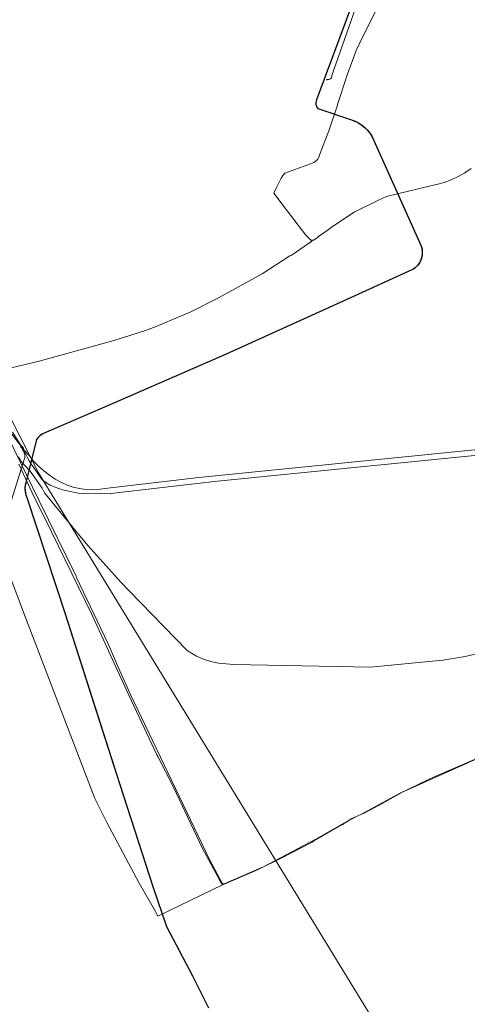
# Model space of a CAD drawing. Header units: inches. Extents: x 158416 to 160804, y 432611 to 437652.
# Tile 73 of 193: x 159248 to 159489, y 433352 to 433882. Entities that reach past the tile are written whole.
import ezdxf

# ---------------------------------------------------------------- set-up
doc = ezdxf.new("R2010")
doc.units = ezdxf.units.IN
doc.header["$MEASUREMENT"] = 0
doc.linetypes.add('DASHDOT', pattern=[0])
for name, color, linetype in [('4.2-K&L-Buisleiding', 30, 'Continuous'), ('4.2-K&L-LAAGSPANNING', 10, 'Continuous'), ('4.2-K&L-LAGEDRUK GAS', 42, 'Continuous'), ('4.2-K&L-MIDDENSPANNING', 10, 'Continuous'), ('4.2-K&L-SIGNAAL KPN', 94, 'Continuous'), ('4.2-K&L-SIGNAAL UPC', 222, 'Continuous')]:
    doc.layers.add(name, color=color, linetype=linetype)

msp = doc.modelspace()

# ---------------------------------------------------------------- linework, layer by layer
at = {"layer": '4.2-K&L-Buisleiding', "color": 20, "linetype": 'Continuous', "lineweight": 25}
for points in [[(159439.88, 433926.78, 0), (159439.98, 433926.38, 0), (159440.02, 433925.96, 0), (159440.01, 433925.54, 0), (159439.94, 433925.12, 0), (159439.83, 433924.72, 0), (159439.67, 433924.33, 0), (159427, 433891, 0), (159409, 433842.33, 0), (159407.67, 433839, 0)], [(159439.88, 433926.78, 0), (159439.98, 433926.38, 0), (159440.02, 433925.96, 0), (159440.01, 433925.54, 0), (159439.94, 433925.12, 0), (159439.83, 433924.72, 0), (159439.67, 433924.33, 0), (159427, 433891, 0), (159409, 433842.33, 0), (159407.67, 433839, 0)], [(159439.88, 433926.78, 0), (159439.98, 433926.38, 0), (159440.02, 433925.96, 0), (159440.01, 433925.54, 0), (159439.94, 433925.12, 0), (159439.83, 433924.72, 0), (159439.67, 433924.33, 0), (159427, 433891, 0), (159409, 433842.33, 0), (159407.67, 433839, 0)], [(159427, 433891, 0), (159409, 433842.33, 0), (159407.67, 433839, 0), (159407.43, 433838.21, 0), (159407.33, 433837.4, 0), (159407.38, 433836.58, 0), (159407.56, 433835.78, 0), (159407.88, 433835.02, 0), (159408.33, 433834.33, 0), (159427, 433828, 0), (159428.48, 433827.43, 0), (159429.91, 433826.74, 0), (159431.27, 433825.93, 0), (159432.57, 433825.01, 0), (159433.78, 433823.98, 0), (159434.9, 433822.86, 0), (159435.93, 433821.65, 0), (159436.85, 433820.36, 0), (159437.67, 433819, 0), (159463.67, 433761, 0), (159464.1, 433759.86, 0), (159464.4, 433758.67, 0), (159464.56, 433757.46, 0), (159464.58, 433756.24, 0), (159464.46, 433755.03, 0), (159464.21, 433753.83, 0), (159463.81, 433752.68, 0), (159463.29, 433751.57, 0), (159462.64, 433750.54, 0), (159461.87, 433749.58, 0), (159461, 433748.72, 0), (159460.04, 433747.97, 0), (159459, 433747.33, 0), (159425.97, 433732.36, 0)], [(159407.46, 433836.13, 0), (159407.61, 433835.65, 0), (159407.8, 433835.19, 0), (159408.04, 433834.75, 0), (159408.33, 433834.33, 0), (159427, 433828, 0), (159428.11, 433827.58, 0), (159429.2, 433827.1, 0), (159430.26, 433826.54, 0), (159431.27, 433825.93, 0), (159432.25, 433825.25, 0), (159433.18, 433824.51, 0), (159434.07, 433823.71, 0), (159434.9, 433822.86, 0), (159435.68, 433821.96, 0), (159436.41, 433821.02, 0), (159437.07, 433820.03, 0), (159437.67, 433819, 0), (159463.67, 433761, 0), (159464.01, 433760.13, 0), (159464.28, 433759.24, 0), (159464.46, 433758.32, 0), (159464.57, 433757.39, 0), (159464.59, 433756.46, 0), (159464.53, 433755.52, 0), (159464.39, 433754.6, 0), (159464.17, 433753.69, 0), (159463.86, 433752.81, 0), (159463.49, 433751.95, 0), (159463.03, 433751.14, 0), (159462.51, 433750.36, 0), (159461.92, 433749.64, 0), (159461.27, 433748.97, 0), (159460.56, 433748.36, 0), (159459.8, 433747.81, 0), (159459, 433747.33, 0), (159425.97, 433732.36, 0)], [(159425.97, 433732.36, 0), (159359, 433702, 0), (159299, 433675.67, 0), (159261, 433659.33, 0), (159259.83, 433658.73, 0), (159258.76, 433657.96, 0), (159257.81, 433657.04, 0), (159257, 433656, 0), (159251.14, 433632.64, 0), (159250.84, 433631.05, 0), (159250.74, 433629.43, 0), (159250.85, 433627.8, 0), (159251.16, 433626.21, 0), (159251.67, 433624.67, 0), (159272.33, 433562, 0), (159301.67, 433470.67, 0), (159319.67, 433414.67, 0), (159327, 433393.67, 0), (159341, 433367, 0), (159349.52, 433349.89, 0)], [(159425.97, 433732.36, 0), (159359, 433702, 0), (159299, 433675.67, 0), (159261, 433659.33, 0), (159260.06, 433658.86, 0), (159259.17, 433658.28, 0), (159258.36, 433657.61, 0), (159257.63, 433656.84, 0), (159257, 433656, 0), (159251.14, 433632.64, 0), (159250.87, 433631.32, 0), (159250.75, 433629.97, 0), (159250.77, 433628.61, 0), (159250.93, 433627.27, 0), (159251.23, 433625.95, 0), (159251.67, 433624.67, 0), (159272.33, 433562, 0), (159287.66, 433514.27, 0)], [(159287.66, 433514.27, 0), (159301.67, 433470.67, 0), (159319.67, 433414.67, 0), (159327, 433393.67, 0), (159341, 433367, 0), (159349.52, 433349.89, 0)], [(159287.66, 433514.27, 0), (159301.67, 433470.67, 0), (159319.67, 433414.67, 0), (159327, 433393.67, 0), (159341, 433367, 0), (159349.52, 433349.89, 0)]]:
    msp.add_polyline3d(points, dxfattribs=at)
at = {"layer": '4.2-K&L-LAAGSPANNING', "linetype": 'DASHDOT', "lineweight": 0, "ltscale": 2}
msp.add_polyline3d([(159227.67, 433697.33, 0), (159257.93, 433637.97, 0), (159435.08, 433348.38, 0), (159481, 433273.33, 0), (159435.08, 433348.38, 0), (159257.93, 433637.97, 0)], close=True, dxfattribs=at)
at = {"layer": '4.2-K&L-LAGEDRUK GAS', "linetype": 'Continuous', "lineweight": 0, "ltscale": 15}
for points in [[(159413, 433849.67, 0), (159413.33, 433850, 0), (159414.33, 433850, 0), (159414.62, 433850.04, 0), (159414.9, 433850.13, 0), (159415.16, 433850.27, 0), (159415.39, 433850.44, 0), (159415.58, 433850.66, 0), (159415.74, 433850.9, 0), (159415.85, 433851.17, 0), (159415.92, 433851.45, 0), (159415.93, 433851.74, 0), (159415.9, 433852.03, 0), (159433.1, 433901.3, 0)], [(159247.43, 433642.7, 0), (159255.93, 433624.63, 0), (159261.4, 433613.7, 0), (159286.9, 433561.3, 0), (159306.43, 433518.7, 0), (159306.6, 433518.3, 0), (159321.74, 433486.05, 0), (159322.26, 433485.28, 0), (159330.6, 433468.63, 0), (159346.08, 433436.05, 0), (159355.73, 433418.03, 0), (159356.67, 433416.67, 0), (159358, 433416.67, 0), (159378.3, 433425.43, 0), (159378.7, 433425.6, 0), (159407.3, 433440.73, 0), (159424.97, 433450.73, 0), (159425.69, 433451.12, 0), (159426.37, 433451.6, 0), (159431.97, 433454.1, 0), (159447.37, 433462.6, 0), (159452.33, 433465.33, 0), (159467.97, 433472.77, 0), (159470.63, 433474.07, 0), (159493.97, 433484.07, 0)]]:
    msp.add_polyline3d(points, dxfattribs=at)
at = {"layer": '4.2-K&L-MIDDENSPANNING', "linetype": 'Continuous', "lineweight": 0, "ltscale": 1.75}
msp.add_polyline3d([(159202.77, 433493.63, 0), (159250.67, 433646.33, 0), (159250.67, 433649.67, 0), (159242.59, 433660.28, 0)], dxfattribs=at)
at = {"layer": '4.2-K&L-SIGNAAL KPN', "linetype": 'Continuous', "lineweight": 0, "ltscale": 1.75}
for points in [[(159357.33, 433416.33, 0), (159350.07, 433429.7, 0), (159307.4, 433519.03, 0), (159301.77, 433531.37, 0), (159295.27, 433546.3, 0), (159278.43, 433581.7, 0), (159278.23, 433582.3, 0), (159258.4, 433623.03, 0), (159241.33, 433658, 0)], [(159244, 433660, 0), (159248.67, 433652.67, 0), (159248.89, 433652.57, 0), (159249.1, 433652.44, 0), (159249.28, 433652.28, 0), (159249.44, 433652.1, 0), (159249.57, 433651.89, 0), (159249.67, 433651.67, 0), (159250, 433651.33, 0), (159250, 433650.67, 0), (159250.33, 433650, 0), (159250.67, 433649.67, 0), (159250.78, 433649.68, 0), (159250.89, 433649.68, 0), (159250.99, 433649.65, 0), (159251.1, 433649.61, 0), (159251.19, 433649.55, 0), (159251.27, 433649.48, 0), (159251.34, 433649.39, 0), (159251.4, 433649.3, 0), (159251.43, 433649.19, 0), (159251.45, 433649.08, 0), (159251.45, 433648.97, 0), (159251.43, 433648.87, 0), (159251.39, 433648.76, 0), (159251.33, 433648.67, 0), (159251.67, 433648.67, 0), (159253, 433647.33, 0), (159255.41, 433644.39, 0), (159258.04, 433641.63, 0), (159260.86, 433639.07, 0), (159263.87, 433636.74, 0), (159267.05, 433634.63, 0), (159270.37, 433632.77, 0), (159273.51, 433631.42, 0), (159276.75, 433630.36, 0), (159280.08, 433629.59, 0), (159283.47, 433629.12, 0), (159286.88, 433628.95, 0), (159290.29, 433629.08, 0), (159293.68, 433629.52, 0), (159344.32, 433635.48, 0), (159546.32, 433655.82, 0)], [(159248.67, 433652.67, 0), (159248.59, 433652.56, 0), (159248.53, 433652.44, 0), (159248.49, 433652.31, 0), (159248.47, 433652.17, 0), (159248.48, 433652.04, 0), (159248.51, 433651.9, 0), (159248.56, 433651.78, 0), (159248.63, 433651.66, 0), (159248.71, 433651.56, 0), (159248.82, 433651.47, 0), (159248.94, 433651.41, 0), (159249.06, 433651.36, 0), (159249.2, 433651.34, 0), (159249.33, 433651.33, 0), (159249.33, 433650.67, 0), (159249.67, 433650.33, 0), (159250, 433649.67, 0), (159250.33, 433649.33, 0), (159250.28, 433649.24, 0), (159250.25, 433649.13, 0), (159250.23, 433649.03, 0), (159250.23, 433648.92, 0), (159250.25, 433648.81, 0), (159250.29, 433648.71, 0), (159250.34, 433648.62, 0), (159250.41, 433648.53, 0), (159250.49, 433648.46, 0), (159250.58, 433648.4, 0), (159250.68, 433648.36, 0), (159250.78, 433648.33, 0), (159250.89, 433648.32, 0), (159251, 433648.33, 0), (159251.88, 433646.39, 0), (159252.91, 433644.52, 0), (159254.09, 433642.73, 0), (159255.41, 433641.05, 0), (159260, 433634.33, 0), (159262.03, 433632.79, 0), (159264.22, 433631.48, 0), (159266.54, 433630.41, 0), (159268.97, 433629.6, 0), (159270.97, 433628.9, 0), (159279.35, 433627.15, 0), (159282.99, 433626.85, 0), (159296.67, 433626.67, 0), (159297.02, 433626.86, 0), (159324.68, 433630.19, 0), (159354.32, 433633.48, 0), (159530.32, 433651.15, 0)], [(159225.73, 433626.7, 0), (159251.07, 433560.03, 0), (159252.43, 433556.37, 0), (159288.27, 433462.63, 0), (159294.73, 433449.7, 0), (159312.27, 433416.97, 0), (159320.93, 433401.63, 0), (159321.38, 433400.91, 0), (159321.74, 433400.14, 0), (159322, 433399.33, 0), (159322.67, 433399.33, 0), (159357, 433416, 0), (159357.33, 433416.33, 0), (159357.97, 433416.43, 0), (159375.97, 433424.1, 0), (159389.03, 433430.6, 0), (159404.63, 433438.73, 0), (159405.36, 433439.12, 0), (159406.03, 433439.6, 0), (159421.3, 433448.4, 0), (159421.8, 433448.64, 0), (159422.26, 433448.95, 0), (159422.67, 433449.33, 0), (159425.37, 433450.93, 0), (159430.3, 433453.4, 0), (159433.03, 433454.57, 0), (159441.33, 433459, 0), (159450.7, 433464.27, 0), (159451.9, 433464.89, 0), (159453, 433465.67, 0), (159494.3, 433484.07, 0)]]:
    msp.add_polyline3d(points, dxfattribs=at)
at = {"layer": '4.2-K&L-SIGNAAL UPC', "linetype": 'Continuous', "lineweight": 0, "ltscale": 1.75}
for points in [[(159441.93, 433891.7, 0), (159430.93, 433869.7, 0), (159429.07, 433865.63, 0), (159423.77, 433851.3, 0), (159423.57, 433850.7, 0), (159419.12, 433836.97, 0), (159418.88, 433836.03, 0), (159414.23, 433822.37, 0), (159409.4, 433809.63, 0), (159409.18, 433808.71, 0), (159408.82, 433807.83, 0), (159408.32, 433807.02, 0), (159407.71, 433806.29, 0), (159406.98, 433805.68, 0), (159406.17, 433805.18, 0), (159405.29, 433804.82, 0), (159404.37, 433804.6, 0), (159390.63, 433799.4, 0), (159389.5, 433798.22, 0), (159388.6, 433796.86, 0), (159387.93, 433795.37, 0), (159385.73, 433790.97, 0), (159384.67, 433788.67, 0), (159391.25, 433779.94, 0), (159402, 433766, 0), (159404.67, 433763.33, 0), (159406, 433763.33, 0), (159407.97, 433764.73, 0), (159408.67, 433765.33, 0), (159413.33, 433768.67, 0), (159416.33, 433770.67, 0), (159427.97, 433778.4, 0), (159440.63, 433784.73, 0), (159445.36, 433786.88, 0), (159446.7, 433787.23, 0), (159471.36, 433793.22, 0), (159472.3, 433793.45, 0), (159476.3, 433794.54, 0), (159480.19, 433795.95, 0), (159483.95, 433797.67, 0), (159487.56, 433799.69, 0), (159491, 433802, 0)], [(159225, 433690.33, 0), (159258.3, 433698.12, 0), (159297.37, 433708.9, 0), (159303.7, 433710.88, 0), (159315.63, 433714.77, 0), (159321.37, 433716.9, 0), (159339.97, 433724.73, 0), (159354.97, 433732.4, 0), (159378.37, 433745.27, 0), (159393.33, 433755, 0), (159393.95, 433755.21, 0), (159394.52, 433755.53, 0), (159395.03, 433755.93, 0), (159404.63, 433762.4, 0), (159404.81, 433762.5, 0), (159404.97, 433762.63, 0), (159405.1, 433762.78, 0), (159405.21, 433762.95, 0), (159405.29, 433763.14, 0), (159405.33, 433763.33, 0)], [(159247, 433646.67, 0), (159247.92, 433645.61, 0), (159248.75, 433644.08, 0), (159253.58, 433638.92, 0), (159260.07, 433629.7, 0), (159261.27, 433627.3, 0), (159277.58, 433607.27, 0), (159284.58, 433598.93, 0), (159302.42, 433579.08, 0), (159306.75, 433574.41, 0), (159338, 433542.33, 0), (159339.39, 433541.41, 0), (159343.01, 433539.35, 0), (159346.82, 433537.67, 0), (159350.79, 433536.4, 0), (159354.87, 433535.56, 0), (159359.01, 433535.15, 0), (159362.99, 433534.85, 0), (159436.67, 433533.33, 0), (159475.68, 433537.19, 0), (159487.64, 433539.14, 0), (159505.97, 433543.45, 0)]]:
    msp.add_polyline3d(points, dxfattribs=at)

doc.saveas('drawing.dxf')
